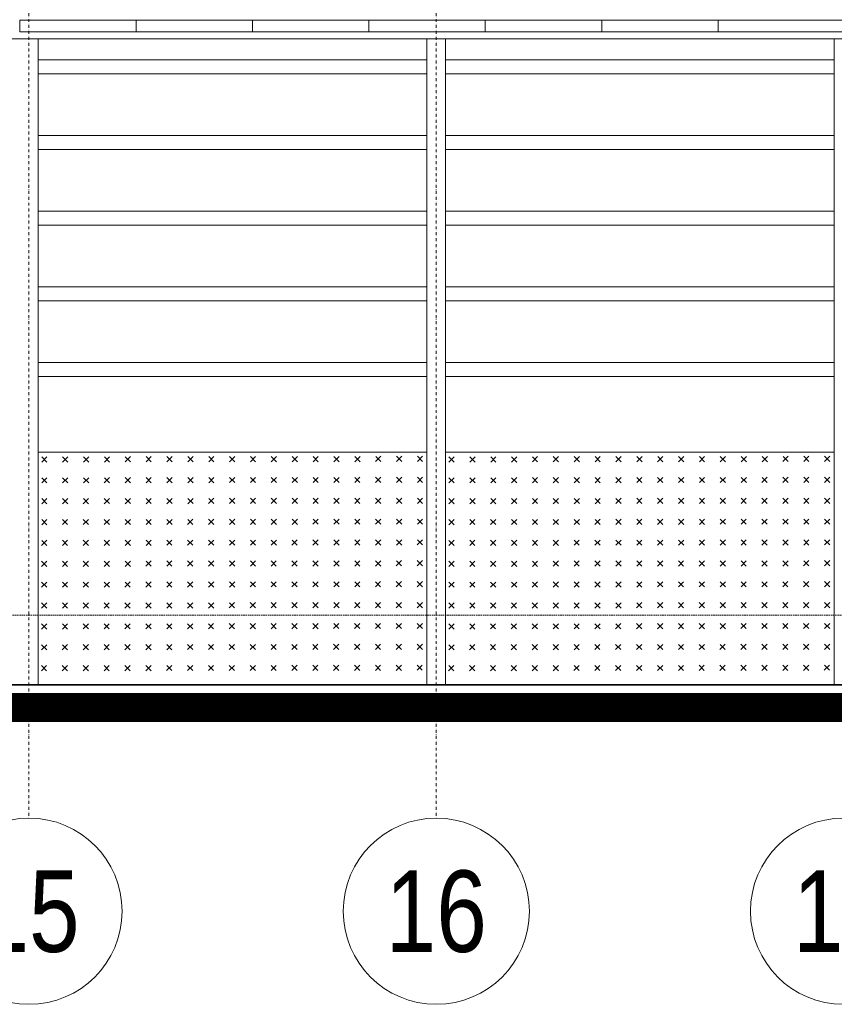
# Model space of a CAD drawing. Header units: millimetres. Extents: x -304119 to 197109, y 7818 to 249585.
# Tile 15 of 42: x -113050 to -106049, y 46537 to 54998. Entities that reach past the tile are written whole.
import ezdxf
from ezdxf.enums import TextEntityAlignment as Align

# ---------------------------------------------------------------- set-up
doc = ezdxf.new("R2010")
doc.units = ezdxf.units.MM
for name, pattern in [('ACAD_ISO10W100', [18, 12, -3, 0, -3]), ('DASHDOT', [25.4, 12.7, -6.35, 0, -6.35]), ('Dashed', [19.05, 12.7, -6.35])]:
    doc.linetypes.add(name, pattern=pattern)
for name, color, linetype, lineweight in [('CAVNEJSI_POHLED', 252, 'Continuous', 5), ('CKRASTR', 252, 'DASHDOT', 5), ('CKRASTR_POPIS', 252, 'Continuous', 5), ('CKSTENY_PODROVINOU', 252, 'Continuous', 5), ('CKSTENY_POHLED', 252, 'Continuous', 5), ('CKSTENY_SKRYTE', 252, 'Dashed', 5), ('CKSTENY_SRAF', 252, 'Continuous', 5), ('EL_BleskUz - bleskozvod', 3, 'ACAD_ISO10W100', 35)]:
    doc.layers.add(name, color=color, linetype=linetype, lineweight=lineweight)
doc.styles.get("Standard").update_dxf_attribs({"font": 'arial.ttf'})

# ---------------------------------------------------------------- blocks, each defined once
blk = doc.blocks.new('CK_GRID_DESC_A460A66B-2EDC-4BD0-90B6-661D6CF4EA7E')
at = {"layer": 'CKRASTR_POPIS'}
blk.add_circle((-4, 0), 4, dxfattribs=at)
at = {"layer": 'CKRASTR_POPIS', "width": 0.8}
blk.add_attdef('GRID_DESC', text='', height=3.5, dxfattribs=at).set_placement((-4, 0), align=Align.MIDDLE_CENTER)
blk = doc.blocks.new('*U32')
at = {"color": 0, "linetype": 'ByBlock', "lineweight": -2}
for p, q in [((-7580, 0), (7580, 0)), ((-7580, 0), (-7580, -96.8)), ((-7576.8, -100), (-7480, -100)), ((2904.5, -100), (-7480, -100))]:
    blk.add_line(p, q, dxfattribs=at)
at = {"color": 0, "linetype": 'ByBlock'}
blk.add_line((-7580, 0), (-7580, 0), dxfattribs=at)
at = {"color": 0, "linetype": 'ByBlock', "lineweight": -2}
blk.add_arc((-7576.8, -96.8), 3.23, 180.57995, 269.42005, dxfattribs=at)

msp = doc.modelspace()

# ---------------------------------------------------------------- hatches: boundary and pattern name
at = {"layer": 'CKSTENY_SRAF', "lineweight": 5}
h = msp.add_hatch(dxfattribs=at)
h.set_pattern_fill('BOURANE_KCE', color=252, scale=100, angle=225, style=0)
h.set_pattern_definition([(225, (-2360662.5, -1581102.05), (-1.41421, -1076.21652), [63.5, -698.5]), (225, (-2360842.1, -1580922.44), (-1.41421, -1076.21652), [63.5, -698.5]), (225, (-2361021.7, -1580742.8), (-1.41421, -1076.21652), [63.5, -698.5]), (315, (-2361065.2, -1580744.2), (-538.81537, -538.81537), [61.5405, -4498.4595]), (315, (-2361066.6, -1581820.4), (-538.81537, -538.81537), [61.5405, -4498.4595]), (315, (-2361068, -1582896.65), (-538.81537, -538.81537), [61.5405, -4498.4595]), (315, (-2361069.4, -1583972.9), (-538.81537, -538.81537), [61.5405, -4498.4595]), (315, (-2361070.85, -1585049.1), (-538.81537, -538.81537), [61.5405, -4498.4595]), (315, (-2361072.3, -1586125.3), (-538.81537, -538.81537), [61.5405, -4498.4595]), (315, (-2360887, -1580922.44), (-538.81537, -538.81537), [63.5, -4496.5]), (315, (-2360888.4, -1581998.66), (-538.81537, -538.81537), [63.5, -4496.5]), (315, (-2360889.8, -1583074.9), (-538.81537, -538.81537), [63.5, -4496.5]), (315, (-2360891.2, -1584151.1), (-538.81537, -538.81537), [63.5, -4496.5]), (315, (-2360892.6, -1585227.3), (-538.81537, -538.81537), [63.5, -4496.5]), (315, (-2360894.05, -1586303.5), (-538.81537, -538.81537), [63.5, -4496.5]), (315, (-2360707.4, -1581102.05), (-538.81537, -538.81537), [63.5, -4496.5]), (315, (-2360708.8, -1582178.26), (-538.81537, -538.81537), [63.5, -4496.5]), (315, (-2360710.2, -1583254.5), (-538.81537, -538.81537), [63.5, -4496.5]), (315, (-2360711.6, -1584330.7), (-538.81537, -538.81537), [63.5, -4496.5]), (315, (-2360713, -1585406.9), (-538.81537, -538.81537), [63.5, -4496.5]), (315, (-2360714.44, -1586483.1), (-538.81537, -538.81537), [63.5, -4496.5]), (315, (-2360887, -1581281.65), (-538.81537, -538.81537), [63.5, -4496.5]), (315, (-2360888.4, -1582357.9), (-538.81537, -538.81537), [63.5, -4496.5]), (315, (-2360889.8, -1583434.1), (-538.81537, -538.81537), [63.5, -4496.5]), (315, (-2360891.2, -1584510.3), (-538.81537, -538.81537), [63.5, -4496.5]), (315, (-2360892.6, -1585586.5), (-538.81537, -538.81537), [63.5, -4496.5]), (315, (-2360894.05, -1586662.7), (-538.81537, -538.81537), [63.5, -4496.5]), (315, (-2361066.6, -1581461.26), (-538.81537, -538.81537), [63.5, -4496.5]), (315, (-2361068, -1582537.5), (-538.81537, -538.81537), [63.5, -4496.5]), (315, (-2361069.4, -1583613.7), (-538.81537, -538.81537), [63.5, -4496.5]), (315, (-2361070.8, -1584689.9), (-538.81537, -538.81537), [63.5, -4496.5]), (315, (-2361072.2, -1585766.1), (-538.81537, -538.81537), [63.5, -4496.5]), (315, (-2361073.65, -1586842.3), (-538.81537, -538.81537), [63.5, -4496.5]), (225, (-2360842.1, -1581281.65), (-1.41421, -1076.21652), [63.5, -698.5]), (225, (-2361021.7, -1581461.26), (-1.41421, -1076.21652), [63.5, -698.5]), (225, (-2360842.1, -1581102.05), (-1.41421, -1076.21652), [63.5, -698.5]), (225, (-2361021.7, -1581281.65), (-1.41421, -1076.21652), [63.5, -698.5]), (225, (-2361021.7, -1581102.05), (-1.41421, -1076.21652), [63.5, -698.5]), (225, (-2361201.3, -1581281.65), (-1.41421, -1076.21652), [63.5, -698.5]), (225, (-2361021.7, -1580922.44), (-1.41421, -1076.21652), [63.5, -698.5]), (225, (-2361201.3, -1581102.05), (-1.41421, -1076.21652), [63.5, -698.5]), (225, (-2361201.3, -1580922.44), (-1.41421, -1076.21652), [63.5, -698.5]), (225, (-2361380.9, -1581102.05), (-1.41421, -1076.21652), [63.5, -698.5]), (315, (-2361066.6, -1580922.44), (-538.81537, -538.81537), [63.5, -4496.5]), (315, (-2361068, -1581998.66), (-538.81537, -538.81537), [63.5, -4496.5]), (315, (-2361069.4, -1583074.9), (-538.81537, -538.81537), [63.5, -4496.5]), (315, (-2361070.8, -1584151.1), (-538.81537, -538.81537), [63.5, -4496.5]), (315, (-2361072.2, -1585227.3), (-538.81537, -538.81537), [63.5, -4496.5]), (315, (-2361073.65, -1586303.5), (-538.81537, -538.81537), [63.5, -4496.5]), (315, (-2360887, -1581102.05), (-538.81537, -538.81537), [63.5, -4496.5]), (315, (-2360888.4, -1582178.26), (-538.81537, -538.81537), [63.5, -4496.5]), (315, (-2360889.8, -1583254.5), (-538.81537, -538.81537), [63.5, -4496.5]), (315, (-2360891.2, -1584330.7), (-538.81537, -538.81537), [63.5, -4496.5]), (315, (-2360892.6, -1585406.9), (-538.81537, -538.81537), [63.5, -4496.5]), (315, (-2360894.05, -1586483.1), (-538.81537, -538.81537), [63.5, -4496.5]), (315, (-2361244.8, -1580923.8), (-538.81537, -538.81537), [61.5405, -4498.4595]), (315, (-2361246.2, -1582000.04), (-538.81537, -538.81537), [61.5405, -4498.4595]), (315, (-2361247.6, -1583076.26), (-538.81537, -538.81537), [61.5405, -4498.4595]), (315, (-2361249.04, -1584152.5), (-538.81537, -538.81537), [61.5405, -4498.4595]), (315, (-2361250.46, -1585228.7), (-538.81537, -538.81537), [61.5405, -4498.4595]), (315, (-2361251.9, -1586304.9), (-538.81537, -538.81537), [61.5405, -4498.4595]), (315, (-2361066.6, -1581102.05), (-538.81537, -538.81537), [63.5, -4496.5]), (315, (-2361068, -1582178.26), (-538.81537, -538.81537), [63.5, -4496.5]), (315, (-2361069.4, -1583254.5), (-538.81537, -538.81537), [63.5, -4496.5]), (315, (-2361070.8, -1584330.7), (-538.81537, -538.81537), [63.5, -4496.5]), (315, (-2361072.2, -1585406.9), (-538.81537, -538.81537), [63.5, -4496.5]), (315, (-2361073.65, -1586483.1), (-538.81537, -538.81537), [63.5, -4496.5]), (315, (-2361246.2, -1581102.05), (-538.81537, -538.81537), [63.5, -4496.5]), (315, (-2361247.6, -1582178.26), (-538.81537, -538.81537), [63.5, -4496.5]), (315, (-2361249, -1583254.5), (-538.81537, -538.81537), [63.5, -4496.5]), (315, (-2361250.4, -1584330.7), (-538.81537, -538.81537), [63.5, -4496.5]), (315, (-2361251.84, -1585406.9), (-538.81537, -538.81537), [63.5, -4496.5]), (315, (-2361253.26, -1586483.1), (-538.81537, -538.81537), [63.5, -4496.5]), (315, (-2361066.6, -1581281.65), (-538.81537, -538.81537), [63.5, -4496.5]), (315, (-2361068, -1582357.9), (-538.81537, -538.81537), [63.5, -4496.5]), (315, (-2361069.4, -1583434.1), (-538.81537, -538.81537), [63.5, -4496.5]), (315, (-2361070.8, -1584510.3), (-538.81537, -538.81537), [63.5, -4496.5]), (315, (-2361072.2, -1585586.5), (-538.81537, -538.81537), [63.5, -4496.5]), (315, (-2361073.65, -1586662.7), (-538.81537, -538.81537), [63.5, -4496.5]), (315, (-2361424.4, -1581103.4), (-538.81537, -538.81537), [61.5405, -4498.4595]), (315, (-2361425.8, -1582179.65), (-538.81537, -538.81537), [61.5405, -4498.4595]), (315, (-2361427.2, -1583255.9), (-538.81537, -538.81537), [61.5405, -4498.4595]), (315, (-2361428.65, -1584332.1), (-538.81537, -538.81537), [61.5405, -4498.4595]), (315, (-2361430.1, -1585408.3), (-538.81537, -538.81537), [61.5405, -4498.4595]), (315, (-2361431.5, -1586484.5), (-538.81537, -538.81537), [61.5405, -4498.4595]), (315, (-2361246.2, -1581281.65), (-538.81537, -538.81537), [63.5, -4496.5]), (315, (-2361247.6, -1582357.9), (-538.81537, -538.81537), [63.5, -4496.5]), (315, (-2361249, -1583434.1), (-538.81537, -538.81537), [63.5, -4496.5]), (315, (-2361250.4, -1584510.3), (-538.81537, -538.81537), [63.5, -4496.5]), (315, (-2361251.84, -1585586.5), (-538.81537, -538.81537), [63.5, -4496.5]), (315, (-2361253.26, -1586662.7), (-538.81537, -538.81537), [63.5, -4496.5]), (225, (-2360662.5, -1581281.65), (-1.41421, -1076.21652), [63.5, -698.5]), (225, (-2360842.1, -1581461.26), (-1.41421, -1076.21652), [63.5, -698.5]), (315, (-2360707.4, -1581281.65), (-538.81537, -538.81537), [63.5, -4496.5]), (315, (-2360708.8, -1582357.9), (-538.81537, -538.81537), [63.5, -4496.5]), (315, (-2360710.2, -1583434.1), (-538.81537, -538.81537), [63.5, -4496.5]), (315, (-2360711.6, -1584510.3), (-538.81537, -538.81537), [63.5, -4496.5]), (315, (-2360713, -1585586.5), (-538.81537, -538.81537), [63.5, -4496.5]), (315, (-2360714.44, -1586662.7), (-538.81537, -538.81537), [63.5, -4496.5]), (315, (-2360887, -1581461.26), (-538.81537, -538.81537), [63.5, -4496.5]), (315, (-2360888.4, -1582537.5), (-538.81537, -538.81537), [63.5, -4496.5]), (315, (-2360889.8, -1583613.7), (-538.81537, -538.81537), [63.5, -4496.5]), (315, (-2360891.2, -1584689.9), (-538.81537, -538.81537), [63.5, -4496.5]), (315, (-2360892.6, -1585766.1), (-538.81537, -538.81537), [63.5, -4496.5]), (315, (-2360894.05, -1586842.3), (-538.81537, -538.81537), [63.5, -4496.5]), (225, (-2361021.7, -1581640.86), (-1.41421, -1076.21652), [63.5, -698.5]), (225, (-2361201.3, -1581461.26), (-1.41421, -1076.21652), [63.5, -698.5]), (225, (-2361380.9, -1581281.65), (-1.41421, -1076.21652), [63.5, -698.5]), (315, (-2361425.8, -1581281.65), (-538.81537, -538.81537), [63.5, -4496.5]), (315, (-2361427.2, -1582357.9), (-538.81537, -538.81537), [63.5, -4496.5]), (315, (-2361428.6, -1583434.1), (-538.81537, -538.81537), [63.5, -4496.5]), (315, (-2361430, -1584510.3), (-538.81537, -538.81537), [63.5, -4496.5]), (315, (-2361431.45, -1585586.5), (-538.81537, -538.81537), [63.5, -4496.5]), (315, (-2361432.86, -1586662.7), (-538.81537, -538.81537), [63.5, -4496.5]), (315, (-2361246.2, -1581461.26), (-538.81537, -538.81537), [63.5, -4496.5]), (315, (-2361247.6, -1582537.5), (-538.81537, -538.81537), [63.5, -4496.5]), (315, (-2361249, -1583613.7), (-538.81537, -538.81537), [63.5, -4496.5]), (315, (-2361250.4, -1584689.9), (-538.81537, -538.81537), [63.5, -4496.5]), (315, (-2361251.84, -1585766.1), (-538.81537, -538.81537), [63.5, -4496.5]), (315, (-2361253.26, -1586842.3), (-538.81537, -538.81537), [63.5, -4496.5]), (315, (-2361066.6, -1581640.86), (-538.81537, -538.81537), [63.5, -4496.5]), (315, (-2361068, -1582717.1), (-538.81537, -538.81537), [63.5, -4496.5]), (315, (-2361069.4, -1583793.3), (-538.81537, -538.81537), [63.5, -4496.5]), (315, (-2361070.8, -1584869.5), (-538.81537, -538.81537), [63.5, -4496.5]), (315, (-2361072.2, -1585945.7), (-538.81537, -538.81537), [63.5, -4496.5]), (315, (-2361073.65, -1587021.94), (-538.81537, -538.81537), [63.5, -4496.5])])
h.paths.add_polyline_path([(-112890.07651, 51281.42397), (-112890.07651, 49281.42397), (-109550.07651, 49281.42397), (-109550.07651, 51281.42397)])
h = msp.add_hatch(dxfattribs=at)
h.set_pattern_fill('BOURANE_KCE', color=252, scale=100, angle=225, style=0)
h.set_pattern_definition([(225, (-2357162.5, -1581102.05), (-1.41421, -1076.21652), [63.5, -698.5]), (225, (-2357342.1, -1580922.44), (-1.41421, -1076.21652), [63.5, -698.5]), (225, (-2357521.7, -1580742.8), (-1.41421, -1076.21652), [63.5, -698.5]), (315, (-2357565.2, -1580744.2), (-538.81537, -538.81537), [61.5405, -4498.4595]), (315, (-2357566.6, -1581820.4), (-538.81537, -538.81537), [61.5405, -4498.4595]), (315, (-2357568, -1582896.65), (-538.81537, -538.81537), [61.5405, -4498.4595]), (315, (-2357569.4, -1583972.9), (-538.81537, -538.81537), [61.5405, -4498.4595]), (315, (-2357570.85, -1585049.1), (-538.81537, -538.81537), [61.5405, -4498.4595]), (315, (-2357572.3, -1586125.3), (-538.81537, -538.81537), [61.5405, -4498.4595]), (315, (-2357387, -1580922.44), (-538.81537, -538.81537), [63.5, -4496.5]), (315, (-2357388.4, -1581998.66), (-538.81537, -538.81537), [63.5, -4496.5]), (315, (-2357389.8, -1583074.9), (-538.81537, -538.81537), [63.5, -4496.5]), (315, (-2357391.2, -1584151.1), (-538.81537, -538.81537), [63.5, -4496.5]), (315, (-2357392.6, -1585227.3), (-538.81537, -538.81537), [63.5, -4496.5]), (315, (-2357394.05, -1586303.5), (-538.81537, -538.81537), [63.5, -4496.5]), (315, (-2357207.4, -1581102.05), (-538.81537, -538.81537), [63.5, -4496.5]), (315, (-2357208.8, -1582178.26), (-538.81537, -538.81537), [63.5, -4496.5]), (315, (-2357210.2, -1583254.5), (-538.81537, -538.81537), [63.5, -4496.5]), (315, (-2357211.6, -1584330.7), (-538.81537, -538.81537), [63.5, -4496.5]), (315, (-2357213, -1585406.9), (-538.81537, -538.81537), [63.5, -4496.5]), (315, (-2357214.44, -1586483.1), (-538.81537, -538.81537), [63.5, -4496.5]), (315, (-2357387, -1581281.65), (-538.81537, -538.81537), [63.5, -4496.5]), (315, (-2357388.4, -1582357.9), (-538.81537, -538.81537), [63.5, -4496.5]), (315, (-2357389.8, -1583434.1), (-538.81537, -538.81537), [63.5, -4496.5]), (315, (-2357391.2, -1584510.3), (-538.81537, -538.81537), [63.5, -4496.5]), (315, (-2357392.6, -1585586.5), (-538.81537, -538.81537), [63.5, -4496.5]), (315, (-2357394.05, -1586662.7), (-538.81537, -538.81537), [63.5, -4496.5]), (315, (-2357566.6, -1581461.26), (-538.81537, -538.81537), [63.5, -4496.5]), (315, (-2357568, -1582537.5), (-538.81537, -538.81537), [63.5, -4496.5]), (315, (-2357569.4, -1583613.7), (-538.81537, -538.81537), [63.5, -4496.5]), (315, (-2357570.8, -1584689.9), (-538.81537, -538.81537), [63.5, -4496.5]), (315, (-2357572.2, -1585766.1), (-538.81537, -538.81537), [63.5, -4496.5]), (315, (-2357573.65, -1586842.3), (-538.81537, -538.81537), [63.5, -4496.5]), (225, (-2357342.1, -1581281.65), (-1.41421, -1076.21652), [63.5, -698.5]), (225, (-2357521.7, -1581461.26), (-1.41421, -1076.21652), [63.5, -698.5]), (225, (-2357342.1, -1581102.05), (-1.41421, -1076.21652), [63.5, -698.5]), (225, (-2357521.7, -1581281.65), (-1.41421, -1076.21652), [63.5, -698.5]), (225, (-2357521.7, -1581102.05), (-1.41421, -1076.21652), [63.5, -698.5]), (225, (-2357701.3, -1581281.65), (-1.41421, -1076.21652), [63.5, -698.5]), (225, (-2357521.7, -1580922.44), (-1.41421, -1076.21652), [63.5, -698.5]), (225, (-2357701.3, -1581102.05), (-1.41421, -1076.21652), [63.5, -698.5]), (225, (-2357701.3, -1580922.44), (-1.41421, -1076.21652), [63.5, -698.5]), (225, (-2357880.9, -1581102.05), (-1.41421, -1076.21652), [63.5, -698.5]), (315, (-2357566.6, -1580922.44), (-538.81537, -538.81537), [63.5, -4496.5]), (315, (-2357568, -1581998.66), (-538.81537, -538.81537), [63.5, -4496.5]), (315, (-2357569.4, -1583074.9), (-538.81537, -538.81537), [63.5, -4496.5]), (315, (-2357570.8, -1584151.1), (-538.81537, -538.81537), [63.5, -4496.5]), (315, (-2357572.2, -1585227.3), (-538.81537, -538.81537), [63.5, -4496.5]), (315, (-2357573.65, -1586303.5), (-538.81537, -538.81537), [63.5, -4496.5]), (315, (-2357387, -1581102.05), (-538.81537, -538.81537), [63.5, -4496.5]), (315, (-2357388.4, -1582178.26), (-538.81537, -538.81537), [63.5, -4496.5]), (315, (-2357389.8, -1583254.5), (-538.81537, -538.81537), [63.5, -4496.5]), (315, (-2357391.2, -1584330.7), (-538.81537, -538.81537), [63.5, -4496.5]), (315, (-2357392.6, -1585406.9), (-538.81537, -538.81537), [63.5, -4496.5]), (315, (-2357394.05, -1586483.1), (-538.81537, -538.81537), [63.5, -4496.5]), (315, (-2357744.8, -1580923.8), (-538.81537, -538.81537), [61.5405, -4498.4595]), (315, (-2357746.2, -1582000.04), (-538.81537, -538.81537), [61.5405, -4498.4595]), (315, (-2357747.6, -1583076.26), (-538.81537, -538.81537), [61.5405, -4498.4595]), (315, (-2357749.04, -1584152.5), (-538.81537, -538.81537), [61.5405, -4498.4595]), (315, (-2357750.46, -1585228.7), (-538.81537, -538.81537), [61.5405, -4498.4595]), (315, (-2357751.9, -1586304.9), (-538.81537, -538.81537), [61.5405, -4498.4595]), (315, (-2357566.6, -1581102.05), (-538.81537, -538.81537), [63.5, -4496.5]), (315, (-2357568, -1582178.26), (-538.81537, -538.81537), [63.5, -4496.5]), (315, (-2357569.4, -1583254.5), (-538.81537, -538.81537), [63.5, -4496.5]), (315, (-2357570.8, -1584330.7), (-538.81537, -538.81537), [63.5, -4496.5]), (315, (-2357572.2, -1585406.9), (-538.81537, -538.81537), [63.5, -4496.5]), (315, (-2357573.65, -1586483.1), (-538.81537, -538.81537), [63.5, -4496.5]), (315, (-2357746.2, -1581102.05), (-538.81537, -538.81537), [63.5, -4496.5]), (315, (-2357747.6, -1582178.26), (-538.81537, -538.81537), [63.5, -4496.5]), (315, (-2357749, -1583254.5), (-538.81537, -538.81537), [63.5, -4496.5]), (315, (-2357750.4, -1584330.7), (-538.81537, -538.81537), [63.5, -4496.5]), (315, (-2357751.84, -1585406.9), (-538.81537, -538.81537), [63.5, -4496.5]), (315, (-2357753.26, -1586483.1), (-538.81537, -538.81537), [63.5, -4496.5]), (315, (-2357566.6, -1581281.65), (-538.81537, -538.81537), [63.5, -4496.5]), (315, (-2357568, -1582357.9), (-538.81537, -538.81537), [63.5, -4496.5]), (315, (-2357569.4, -1583434.1), (-538.81537, -538.81537), [63.5, -4496.5]), (315, (-2357570.8, -1584510.3), (-538.81537, -538.81537), [63.5, -4496.5]), (315, (-2357572.2, -1585586.5), (-538.81537, -538.81537), [63.5, -4496.5]), (315, (-2357573.65, -1586662.7), (-538.81537, -538.81537), [63.5, -4496.5]), (315, (-2357924.4, -1581103.4), (-538.81537, -538.81537), [61.5405, -4498.4595]), (315, (-2357925.8, -1582179.65), (-538.81537, -538.81537), [61.5405, -4498.4595]), (315, (-2357927.2, -1583255.9), (-538.81537, -538.81537), [61.5405, -4498.4595]), (315, (-2357928.65, -1584332.1), (-538.81537, -538.81537), [61.5405, -4498.4595]), (315, (-2357930.1, -1585408.3), (-538.81537, -538.81537), [61.5405, -4498.4595]), (315, (-2357931.5, -1586484.5), (-538.81537, -538.81537), [61.5405, -4498.4595]), (315, (-2357746.2, -1581281.65), (-538.81537, -538.81537), [63.5, -4496.5]), (315, (-2357747.6, -1582357.9), (-538.81537, -538.81537), [63.5, -4496.5]), (315, (-2357749, -1583434.1), (-538.81537, -538.81537), [63.5, -4496.5]), (315, (-2357750.4, -1584510.3), (-538.81537, -538.81537), [63.5, -4496.5]), (315, (-2357751.84, -1585586.5), (-538.81537, -538.81537), [63.5, -4496.5]), (315, (-2357753.26, -1586662.7), (-538.81537, -538.81537), [63.5, -4496.5]), (225, (-2357162.5, -1581281.65), (-1.41421, -1076.21652), [63.5, -698.5]), (225, (-2357342.1, -1581461.26), (-1.41421, -1076.21652), [63.5, -698.5]), (315, (-2357207.4, -1581281.65), (-538.81537, -538.81537), [63.5, -4496.5]), (315, (-2357208.8, -1582357.9), (-538.81537, -538.81537), [63.5, -4496.5]), (315, (-2357210.2, -1583434.1), (-538.81537, -538.81537), [63.5, -4496.5]), (315, (-2357211.6, -1584510.3), (-538.81537, -538.81537), [63.5, -4496.5]), (315, (-2357213, -1585586.5), (-538.81537, -538.81537), [63.5, -4496.5]), (315, (-2357214.44, -1586662.7), (-538.81537, -538.81537), [63.5, -4496.5]), (315, (-2357387, -1581461.26), (-538.81537, -538.81537), [63.5, -4496.5]), (315, (-2357388.4, -1582537.5), (-538.81537, -538.81537), [63.5, -4496.5]), (315, (-2357389.8, -1583613.7), (-538.81537, -538.81537), [63.5, -4496.5]), (315, (-2357391.2, -1584689.9), (-538.81537, -538.81537), [63.5, -4496.5]), (315, (-2357392.6, -1585766.1), (-538.81537, -538.81537), [63.5, -4496.5]), (315, (-2357394.05, -1586842.3), (-538.81537, -538.81537), [63.5, -4496.5]), (225, (-2357521.7, -1581640.86), (-1.41421, -1076.21652), [63.5, -698.5]), (225, (-2357701.3, -1581461.26), (-1.41421, -1076.21652), [63.5, -698.5]), (225, (-2357880.9, -1581281.65), (-1.41421, -1076.21652), [63.5, -698.5]), (315, (-2357925.8, -1581281.65), (-538.81537, -538.81537), [63.5, -4496.5]), (315, (-2357927.2, -1582357.9), (-538.81537, -538.81537), [63.5, -4496.5]), (315, (-2357928.6, -1583434.1), (-538.81537, -538.81537), [63.5, -4496.5]), (315, (-2357930, -1584510.3), (-538.81537, -538.81537), [63.5, -4496.5]), (315, (-2357931.45, -1585586.5), (-538.81537, -538.81537), [63.5, -4496.5]), (315, (-2357932.86, -1586662.7), (-538.81537, -538.81537), [63.5, -4496.5]), (315, (-2357746.2, -1581461.26), (-538.81537, -538.81537), [63.5, -4496.5]), (315, (-2357747.6, -1582537.5), (-538.81537, -538.81537), [63.5, -4496.5]), (315, (-2357749, -1583613.7), (-538.81537, -538.81537), [63.5, -4496.5]), (315, (-2357750.4, -1584689.9), (-538.81537, -538.81537), [63.5, -4496.5]), (315, (-2357751.84, -1585766.1), (-538.81537, -538.81537), [63.5, -4496.5]), (315, (-2357753.26, -1586842.3), (-538.81537, -538.81537), [63.5, -4496.5]), (315, (-2357566.6, -1581640.86), (-538.81537, -538.81537), [63.5, -4496.5]), (315, (-2357568, -1582717.1), (-538.81537, -538.81537), [63.5, -4496.5]), (315, (-2357569.4, -1583793.3), (-538.81537, -538.81537), [63.5, -4496.5]), (315, (-2357570.8, -1584869.5), (-538.81537, -538.81537), [63.5, -4496.5]), (315, (-2357572.2, -1585945.7), (-538.81537, -538.81537), [63.5, -4496.5]), (315, (-2357573.65, -1587021.94), (-538.81537, -538.81537), [63.5, -4496.5])])
h.paths.add_polyline_path([(-109390.07651, 51281.42397), (-109390.07651, 49281.42397), (-106050.07651, 49281.42397), (-106050.07651, 51281.42397)])

# ---------------------------------------------------------------- linework, layer by layer
at = {"layer": 'CAVNEJSI_POHLED', "color": 252, "lineweight": 5}
for p, q in [((-113048.66637, 54894.30427), (-113048.66637, 54994.30427)), ((-112048.66637, 54894.30427), (-112048.66637, 54994.30427)), ((-111048.66637, 54894.30427), (-111048.66637, 54994.30427)), ((-110048.66637, 54894.30427), (-110048.66637, 54994.30427)), ((-109048.66637, 54894.30427), (-109048.66637, 54994.30427)), ((-108048.66637, 54894.30427), (-108048.66637, 54994.30427)), ((-107048.66637, 54894.30427), (-107048.66637, 54994.30427))]:
    msp.add_line(p, q, dxfattribs=at)
at = {"layer": 'CKRASTR', "color": 252, "lineweight": 5, "ltscale": 2}
for p, q in [((-112970.07651, 59940.53352), (-112970.07651, 48137.27788)), ((-109470.07651, 59940.53352), (-109470.07651, 48137.27788))]:
    msp.add_line(p, q, dxfattribs=at)
at = {"layer": 'CKSTENY_PODROVINOU', "color": 252, "lineweight": 5}
for p, q in [((-102532.28514, 54833.47076), (-119720.07651, 54833.47076)), ((-112890.07651, 51281.42397), (-109550.07651, 51281.42397)), ((-109390.07651, 51281.42397), (-106050.07651, 51281.42397))]:
    msp.add_line(p, q, dxfattribs=at)
at = {"layer": 'CKSTENY_POHLED', "color": 252, "lineweight": 5}
for p, q in [((-112890.07651, 49281.42397), (-112890.07651, 54833.47076)), ((-109550.07651, 49281.42397), (-109550.07651, 54833.47076)), ((-109390.07651, 49281.42397), (-109390.07651, 54833.47076)), ((-106050.07651, 49281.42397), (-106050.07651, 54833.47076)), ((-112890.07651, 54651.42397), (-109550.07651, 54651.42397)), ((-109390.07651, 54651.42397), (-106050.07651, 54651.42397)), ((-112890.07651, 54531.42397), (-109550.07651, 54531.42397)), ((-109390.07651, 54531.42397), (-106050.07651, 54531.42397)), ((-112890.07651, 54001.42397), (-109550.07651, 54001.42397)), ((-109390.07651, 54001.42397), (-106050.07651, 54001.42397)), ((-112890.07651, 53881.42397), (-109550.07651, 53881.42397)), ((-109390.07651, 53881.42397), (-106050.07651, 53881.42397)), ((-112890.07651, 53351.42397), (-109550.07651, 53351.42397)), ((-109390.07651, 53351.42397), (-106050.07651, 53351.42397)), ((-112890.07651, 53231.42397), (-109550.07651, 53231.42397)), ((-109390.07651, 53231.42397), (-106050.07651, 53231.42397)), ((-112890.07651, 52701.42397), (-109550.07651, 52701.42397)), ((-109390.07651, 52701.42397), (-106050.07651, 52701.42397)), ((-112890.07651, 52581.42397), (-109550.07651, 52581.42397)), ((-109390.07651, 52581.42397), (-106050.07651, 52581.42397)), ((-112890.07651, 52051.42397), (-109550.07651, 52051.42397)), ((-109390.07651, 52051.42397), (-106050.07651, 52051.42397)), ((-112890.07651, 51931.42397), (-109550.07651, 51931.42397)), ((-109390.07651, 51931.42397), (-106050.07651, 51931.42397)), ((-166785.98936, 49281.42397), (-93025.50761, 49281.42397))]:
    msp.add_line(p, q, dxfattribs=at)
at = {"layer": 'CKSTENY_SKRYTE', "color": 252, "lineweight": 5}
msp.add_line((-119720.07651, 49881.42397), (-98890.07651, 49881.42397), dxfattribs=at)
at = {"layer": 'CKSTENY_SRAF', "color": 252, "lineweight": 5, "const_width": 250}
msp.add_lwpolyline([(-166785.98936, 49087.13406), (-93014.72271, 49087.13406)], dxfattribs=at)
at = {"layer": 'EL_BleskUz - bleskozvod', "ltscale": 0.25}
msp.add_line((-304119.25408, 49281.42397), (-48175.69389, 49281.42397), dxfattribs=at)

# ---------------------------------------------------------------- block references
at = {"layer": 'CAVNEJSI_POHLED', "color": 252, "lineweight": 5}
msp.add_blockref('*U32', (-105470.07651, 54994.30427), dxfattribs=at)
at = {"layer": 'CKRASTR_POPIS', "color": 252, "lineweight": 5, "xscale": 199.98, "yscale": 199.98, "zscale": 199.98}
for p, values in [((-112170.15651, 47337.35788), {'GRID_DESC': '15'}), ((-108670.15651, 47337.35788), {'GRID_DESC': '16'}), ((-105170.15651, 47337.35788), {'GRID_DESC': '17'})]:
    msp.add_blockref('CK_GRID_DESC_A460A66B-2EDC-4BD0-90B6-661D6CF4EA7E', p, dxfattribs=at).add_auto_attribs(values)

doc.saveas('drawing.dxf')
